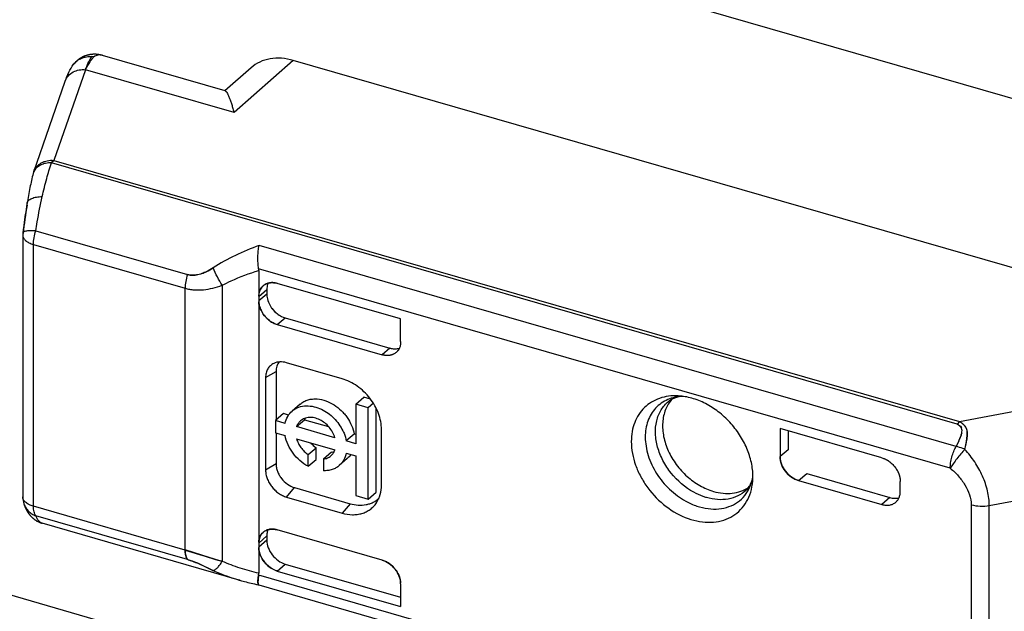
# Model space of a CAD drawing. Header units: millimetres. Extents: x 0 to 210, y 0 to 297.
# Tile 28 of 52: x 55.789 to 56.71, y 244.994 to 245.548. Entities that reach past the tile are written whole.
import ezdxf

# ---------------------------------------------------------------- set-up
doc = ezdxf.new("R2010")
doc.units = ezdxf.units.MM
doc.header["$LTSCALE"] = 19.36
doc.layers.get('0').update_dxf_attribs({"linetype": 'CONTINUOUS'})

msp = doc.modelspace()

# ---------------------------------------------------------------- linework, layer by layer
at = {"color": 7, "linetype": 'Continuous'}
for p, q in [((52.84511, 246.59268), (63.29802, 243.57518)), ((55.85808, 245.51355), (55.85802, 245.5135)), ((55.85808, 245.51355), (55.85802, 245.5135)), ((55.85802, 245.5135), (55.85808, 245.51355)), ((55.85802, 245.5135), (55.85808, 245.51355)), ((55.86627, 245.51491), (55.86619, 245.51493)), ((55.86627, 245.51491), (55.86619, 245.51493)), ((55.86635, 245.51489), (55.86627, 245.51491)), ((55.85018, 245.50178), (55.85011, 245.5016)), ((55.85023, 245.50189), (55.85018, 245.50178)), ((55.8502, 245.5018), (55.85023, 245.50189)), ((55.9649, 245.31319), (55.96965, 245.31597)), ((55.96965, 245.31597), (55.9649, 245.31319)), ((56.6673, 245.16887), (56.66605, 245.16961)), ((56.66605, 245.16961), (56.66738, 245.16883)), ((56.67017, 245.16581), (56.67021, 245.1657)), ((56.66768, 245.15389), (56.6652, 245.14865)), ((56.66763, 245.15377), (56.66768, 245.15389)), ((56.66838, 245.15552), (56.66835, 245.15545)), ((56.67511, 245.15544), (56.6751, 245.15535)), ((55.94351, 245.0517), (55.96002, 245.04662)), ((55.96014, 245.0466), (55.94352, 245.05172)), ((55.94572, 245.04274), (55.94518, 245.04355)), ((55.96002, 245.04662), (55.96013, 245.04658)), ((55.96002, 245.04662), (55.96013, 245.04658)), ((55.97602, 245.04172), (55.96014, 245.0466)), ((55.95731, 245.03836), (55.95735, 245.03834)), ((55.95735, 245.03834), (55.96124, 245.03656)), ((55.96951, 245.03267), (55.95735, 245.03833)), ((55.96124, 245.03656), (55.96951, 245.03267)), ((55.96965, 245.03261), (55.96951, 245.03267)), ((55.96951, 245.03267), (55.96965, 245.03261)), ((56.01232, 245.01908), (56.01245, 245.01902)), ((56.14522, 245.01993), (56.14522, 244.99869)), ((56.04652, 244.93239), (55.76939, 245.01239))]:
    msp.add_line(p, q, dxfattribs=at)
at = {"color": 6, "linetype": 'Continuous'}
for p, q in [((55.98099, 245.4818), (55.86627, 245.51491)), ((56.86281, 245.2741), (56.04474, 245.51025)), ((56.00525, 245.50346), (55.98074, 245.48187)), ((55.80175, 245.40601), (55.83127, 245.49092)), ((55.81836, 245.41432), (55.81944, 245.41559)), ((55.79387, 245.36608), (55.79352, 245.36362)), ((55.79423, 245.36852), (55.79387, 245.36608)), ((55.79461, 245.37094), (55.79423, 245.36852)), ((55.79499, 245.37335), (55.79461, 245.37094)), ((55.79284, 245.35868), (55.79241, 245.35537)), ((55.79317, 245.36116), (55.79284, 245.35868)), ((55.79352, 245.36362), (55.79317, 245.36116)), ((55.79199, 245.35205), (55.79162, 245.34887)), ((55.79241, 245.35537), (55.79199, 245.35205)), ((55.79148, 245.34656), (55.79148, 245.10138)), ((56.01243, 245.31357), (56.01243, 245.02989)), ((56.14522, 245.26811), (56.02977, 245.30143)), ((56.01993, 245.29557), (56.01993, 245.29146)), ((56.03725, 245.26914), (56.13516, 245.24087)), ((56.14522, 245.24687), (56.14522, 245.26811)), ((56.02975, 245.26287), (56.12789, 245.23454)), ((56.02859, 245.21903), (56.02859, 245.17338)), ((56.09037, 245.21214), (56.03841, 245.22714)), ((56.0188, 245.21319), (56.0188, 245.12659)), ((56.10322, 245.1883), (56.11072, 245.1948)), ((56.11712, 245.19295), (56.11072, 245.1948)), ((56.05112, 245.18834), (56.04362, 245.18185)), ((56.10322, 245.1883), (56.10322, 245.15126)), ((56.11469, 245.18499), (56.10322, 245.1883)), ((56.11965, 245.18928), (56.11469, 245.18499)), ((56.11469, 245.09943), (56.11469, 245.18499)), ((56.12219, 245.10592), (56.12219, 245.18478)), ((56.03559, 245.17944), (56.02809, 245.17295)), ((56.02809, 245.17295), (56.02809, 245.16147)), ((56.03706, 245.17035), (56.02809, 245.17295)), ((56.04029, 245.17808), (56.03559, 245.17944)), ((56.04782, 245.16725), (56.05532, 245.17374)), ((56.05532, 245.17374), (56.07777, 245.16726)), ((56.08359, 245.15692), (56.04782, 245.16725)), ((56.09111, 245.16343), (56.09114, 245.16337)), ((56.1273, 245.11259), (56.1273, 245.16455)), ((56.50029, 245.16561), (56.50029, 245.13915)), ((56.59555, 245.13811), (56.50029, 245.16561)), ((56.50802, 245.16337), (56.50802, 245.14558)), ((56.02809, 245.16147), (56.03706, 245.15888)), ((56.02859, 245.16133), (56.02859, 245.13242)), ((56.04782, 245.15577), (56.08359, 245.14545)), ((56.10185, 245.16031), (56.09435, 245.15382)), ((56.10322, 245.15126), (56.09435, 245.15382)), ((56.10322, 245.15992), (56.10185, 245.16031)), ((56.05854, 245.14106), (56.06604, 245.14755)), ((56.06604, 245.1366), (56.06604, 245.14755)), ((56.05854, 245.1301), (56.05854, 245.14106)), ((56.05854, 245.1301), (56.06604, 245.1366)), ((56.08037, 245.14341), (56.07287, 245.13692)), ((56.07287, 245.13692), (56.07287, 245.12596)), ((56.08037, 245.14341), (56.08298, 245.14398)), ((56.09529, 245.13735), (56.08779, 245.13085)), ((56.09435, 245.14234), (56.10322, 245.13978)), ((56.10322, 245.13978), (56.10322, 245.10274)), ((56.51761, 245.11683), (56.59555, 245.09433)), ((56.52534, 245.12326), (56.60305, 245.10082)), ((56.04591, 245.1101), (56.09787, 245.0951)), ((56.61287, 245.10665), (56.61287, 245.11578)), ((56.03841, 245.10132), (56.09037, 245.08632)), ((56.10322, 245.10274), (56.11469, 245.09943)), ((56.11469, 245.09943), (56.12219, 245.10592)), ((55.99394, 245.0236), (55.80968, 245.0768)), ((56.12789, 245.04226), (56.02975, 245.07059)), ((56.01648, 245.06823), (56.01681, 245.06852)), ((56.01993, 245.06499), (56.01993, 245.06088)), ((56.03725, 245.03856), (56.14522, 245.00739)), ((56.0123, 245.02833), (56.01243, 245.02989)), ((56.02975, 245.03202), (56.14522, 244.99869)), ((55.99468, 245.02339), (55.99402, 245.02358)), ((55.99468, 245.02339), (55.99531, 245.02321)), ((56.01245, 245.01902), (56.66409, 244.83091))]:
    msp.add_line(p, q, dxfattribs=at)
at = {"color": 9, "linetype": 'Continuous'}
for p, q in [((55.83913, 245.50664), (55.83918, 245.50671)), ((56.04474, 245.51025), (55.98931, 245.46141)), ((55.85009, 245.5016), (55.82055, 245.41667)), ((55.98931, 245.46141), (55.85013, 245.50159)), ((56.66605, 245.16961), (55.81836, 245.41432)), ((55.81944, 245.41559), (55.82055, 245.41667)), ((55.82055, 245.41667), (56.66824, 245.17196)), ((55.79553, 245.37483), (55.7955, 245.37643)), ((55.80371, 245.35072), (55.94571, 245.30972)), ((55.80148, 245.09271), (55.80148, 245.3379)), ((55.80148, 245.3379), (55.9435, 245.29691)), ((56.6652, 245.14865), (56.01273, 245.33701)), ((56.65964, 245.12833), (56.0123, 245.3152)), ((55.9435, 245.05172), (55.9435, 245.29691)), ((55.97821, 245.29969), (55.97821, 245.04107)), ((56.01243, 245.28912), (56.01993, 245.29557)), ((56.01323, 245.29421), (56.01326, 245.29419)), ((56.01993, 245.29146), (56.01243, 245.28519)), ((56.02975, 245.26287), (56.03725, 245.26914)), ((56.13516, 245.24087), (56.12789, 245.23454)), ((56.0188, 245.21319), (56.02859, 245.21903)), ((56.66824, 245.17196), (56.76669, 245.19046)), ((56.66824, 245.17196), (56.66605, 245.16961)), ((56.50802, 245.14558), (56.50029, 245.13915)), ((56.02859, 245.13242), (56.0188, 245.12659)), ((56.51761, 245.11683), (56.52534, 245.12326)), ((56.03841, 245.10132), (56.04591, 245.1101)), ((56.69619, 245.09338), (56.78715, 245.11049)), ((56.60305, 245.10082), (56.59555, 245.09433)), ((55.9435, 245.0517), (55.80148, 245.09271)), ((56.09787, 245.0951), (56.09037, 245.08632)), ((56.67935, 245.09412), (56.67935, 244.86429)), ((56.69619, 244.86355), (56.69619, 245.09338)), ((55.94572, 245.04274), (55.8037, 245.08374)), ((55.80968, 245.0768), (55.80964, 245.07681)), ((56.01243, 245.05826), (56.01993, 245.06499)), ((56.01993, 245.06088), (56.01243, 245.05434)), ((56.02975, 245.03202), (56.03725, 245.03856)), ((56.0123, 245.02833), (56.65964, 244.84146)), ((55.99394, 245.0236), (55.99402, 245.02358)), ((55.99531, 245.02321), (55.99536, 245.0232)), ((55.99531, 245.02321), (55.99536, 245.0232))]:
    msp.add_line(p, q, dxfattribs=at)
at = {"color": 6, "linetype": 'Continuous'}
for points in [[(55.86619, 245.51493), (55.86579, 245.51505), (55.8654, 245.51515), (55.86501, 245.51525), (55.86462, 245.51534), (55.86423, 245.51542), (55.86385, 245.5155), (55.86347, 245.51557), (55.86308, 245.51564), (55.8627, 245.5157), (55.86232, 245.51576), (55.86195, 245.51581), (55.86157, 245.51586), (55.86119, 245.51589), (55.86082, 245.51593), (55.86045, 245.51596), (55.86008, 245.51598), (55.85971, 245.516), (55.85935, 245.51601), (55.85898, 245.51602), (55.85862, 245.51603), (55.85826, 245.51603), (55.8579, 245.51602), (55.85754, 245.51601), (55.85718, 245.51599), (55.85683, 245.51597), (55.85647, 245.51594), (55.85612, 245.51591), (55.85577, 245.51588), (55.85542, 245.51584), (55.85507, 245.51579), (55.85473, 245.51574), (55.85438, 245.51569), (55.85404, 245.51563), (55.8537, 245.51557), (55.85336, 245.5155), (55.85302, 245.51543), (55.85268, 245.51535), (55.85235, 245.51527), (55.85201, 245.51518), (55.85168, 245.51509), (55.85135, 245.51499), (55.85103, 245.5149), (55.8507, 245.51479), (55.85038, 245.51468), (55.85006, 245.51457), (55.84974, 245.51445), (55.84942, 245.51433), (55.8491, 245.51421), (55.84879, 245.51408), (55.84848, 245.51394), (55.84817, 245.5138), (55.84786, 245.51366), (55.84756, 245.51351), (55.84726, 245.51336), (55.84696, 245.51321), (55.84666, 245.51305), (55.84636, 245.51289), (55.84607, 245.51272), (55.84578, 245.51255), (55.84549, 245.51237), (55.84521, 245.51219), (55.84492, 245.51201), (55.84464, 245.51182), (55.84437, 245.51163), (55.84409, 245.51144), (55.84382, 245.51124), (55.84355, 245.51103), (55.84329, 245.51083), (55.84302, 245.51062), (55.84276, 245.5104), (55.8425, 245.51019), (55.84225, 245.50996), (55.842, 245.50974), (55.84175, 245.50951), (55.8415, 245.50928), (55.84126, 245.50904), (55.84102, 245.5088), (55.84079, 245.50856), (55.84055, 245.50831), (55.84032, 245.50806), (55.8401, 245.50781), (55.83987, 245.50755), (55.83965, 245.50729), (55.83944, 245.50703), (55.83922, 245.50676)], [(55.7955, 245.37643), (55.79538, 245.37575), (55.79499, 245.37335)], [(55.79253, 245.09497), (55.79266, 245.09461), (55.79281, 245.09419), (55.79296, 245.09377), (55.79311, 245.09336), (55.79326, 245.09297), (55.79342, 245.09258), (55.79357, 245.09221), (55.79372, 245.09184), (55.79388, 245.09149), (55.79403, 245.09114), (55.79419, 245.0908), (55.79435, 245.09047), (55.7945, 245.09015), (55.79466, 245.08983), (55.79482, 245.08952), (55.79498, 245.08922), (55.79514, 245.08892), (55.7953, 245.08862), (55.79547, 245.08833), (55.79564, 245.08804), (55.79581, 245.08775), (55.79599, 245.08747), (55.79616, 245.08719), (55.79634, 245.08691), (55.79653, 245.08663), (55.79671, 245.08636), (55.7969, 245.08609), (55.79709, 245.08582), (55.79729, 245.08555), (55.79748, 245.08529), (55.79769, 245.08503), (55.79789, 245.08477), (55.79809, 245.08452), (55.7983, 245.08427), (55.79851, 245.08403), (55.79872, 245.08379), (55.79893, 245.08355), (55.79915, 245.08332), (55.79936, 245.08309), (55.79958, 245.08287), (55.7998, 245.08265), (55.80002, 245.08243), (55.80025, 245.08221), (55.80048, 245.082), (55.80071, 245.08179), (55.80094, 245.08158), (55.80118, 245.08138), (55.80142, 245.08118), (55.80166, 245.08098), (55.8019, 245.08079), (55.80215, 245.0806), (55.8024, 245.08041), (55.80265, 245.08022), (55.8029, 245.08004), (55.80316, 245.07987), (55.80342, 245.07969), (55.80368, 245.07952), (55.80394, 245.07935), (55.80421, 245.07919), (55.80448, 245.07903), (55.80475, 245.07887), (55.80502, 245.07872), (55.8053, 245.07857), (55.80558, 245.07842), (55.80586, 245.07828), (55.80614, 245.07814), (55.80643, 245.07801), (55.80671, 245.07788), (55.807, 245.07775), (55.80729, 245.07763), (55.80759, 245.07751), (55.80788, 245.07739), (55.80818, 245.07728), (55.80847, 245.07718), (55.80877, 245.07707), (55.80907, 245.07698), (55.80938, 245.07688), (55.80964, 245.07681)], [(55.99536, 245.0232), (55.99616, 245.02297), (55.99765, 245.02256), (55.99916, 245.02216), (56.00068, 245.02176), (56.00222, 245.02137), (56.00378, 245.02099), (56.00534, 245.02061), (56.00692, 245.02024), (56.00852, 245.01988), (56.01013, 245.01953), (56.01175, 245.01918), (56.01237, 245.01905)]]:
    msp.add_lwpolyline(points, dxfattribs=at)
at = {"color": 7, "linetype": 'Continuous'}
for centre, radius, start, end in [((55.86777, 245.50466), 0.01496, 142.11589, 143.10829), ((55.86347, 245.50734), 0.00822, 127.50544, 130.94935), ((55.86254, 245.50199), 0.01345, 74.2275, 74.75315), ((55.86245, 245.50183), 0.01363, 74.07218, 74.55131), ((55.9257, 245.46446), 0.08424, 153.70046, 153.8286), ((55.88328, 245.48683), 0.03631, 155.63996, 155.98828), ((55.95153, 245.46637), 0.10734, 160.72489, 160.84333), ((55.78232, 245.52763), 0.07261, 339.14854, 339.77776), ((55.87927, 245.48865), 0.03191, 154.9671, 155.64579), ((55.94716, 245.4679), 0.10271, 160.3004, 160.67525), ((55.92406, 245.46527), 0.08242, 153.41705, 153.61433), ((56.02441, 245.28305), 0.01915, 74.52781, 75.24142), ((56.02435, 245.28285), 0.01935, 73.8193, 74.52784), ((56.02417, 245.29024), 0.01168, 130.14264, 139.2953), ((56.0241, 245.29066), 0.01135, 130.72039, 140.63226), ((56.02456, 245.28979), 0.01227, 129.19312, 130.19879), ((56.03717, 245.29556), 0.01724, 179.1934, 179.95871), ((56.02967, 245.28911), 0.01724, 179.19344, 179.95875), ((56.03019, 245.28513), 0.01776, 179.79958, 182.42094), ((56.03062, 245.28515), 0.01819, 182.41311, 183.04923), ((56.03077, 245.28516), 0.01834, 183.04902, 183.52681), ((56.04011, 245.29146), 0.02018, 180.00626, 182.18417), ((56.03784, 245.2914), 0.01791, 179.80869, 183.54332), ((56.03981, 245.29146), 0.01988, 182.19655, 182.92254), ((56.04283, 245.28887), 0.02051, 247.88297, 254.20593), ((56.04349, 245.2908), 0.02254, 248.62946, 253.92158), ((56.03598, 245.2845), 0.02251, 248.16665, 253.92525), ((56.03558, 245.28325), 0.0212, 247.90676, 248.29679), ((56.03522, 245.28227), 0.02016, 248.235, 254.25614), ((56.14137, 245.2624), 0.0224, 253.91132, 254.57778), ((56.14042, 245.25888), 0.01876, 253.71578, 257.37506), ((56.14108, 245.26134), 0.0213, 254.57776, 255.2691), ((56.1409, 245.26067), 0.02061, 255.27103, 255.97522), ((56.65773, 245.15278), 0.02187, 60.46572, 61.26145), ((56.66016, 245.15809), 0.01293, 55.63753, 56.45824), ((56.65821, 245.15363), 0.0209, 59.64717, 60.46573), ((56.65855, 245.15422), 0.02021, 58.81369, 59.6456), ((56.65878, 245.15459), 0.01978, 57.97869, 58.81366), ((56.65903, 245.15499), 0.01931, 57.14232, 57.9791), ((56.65931, 245.15542), 0.01879, 56.29243, 57.14232), ((56.66383, 245.16273), 0.00706, 29.78092, 30.90616), ((56.66545, 245.16363), 0.0052, 27.12918, 30.92071), ((56.66402, 245.16284), 0.00684, 28.58872, 29.78109), ((56.66619, 245.16402), 0.00437, 24.20727, 28.62109), ((56.66586, 245.16385), 0.00474, 23.09167, 27.07958), ((56.63106, 245.13141), 0.05576, 40.42112, 41.09575), ((56.66372, 245.16047), 0.01205, 36.27578, 39.02409), ((56.66401, 245.16068), 0.0117, 35.23818, 36.26665), ((56.59616, 245.18462), 0.07784, 332.48504, 336.65319), ((56.59631, 245.18454), 0.07767, 336.75652, 338.06932), ((56.59211, 245.1873), 0.08263, 336.14875, 337.32798), ((56.65685, 245.16447), 0.01387, 346.49495, 347.38627), ((56.65181, 245.16562), 0.01904, 346.66574, 347.21041), ((56.65994, 245.16377), 0.0107, 347.21484, 348.15005), ((56.66018, 245.16372), 0.01046, 348.14998, 349.11631), ((56.59846, 245.16442), 0.07717, 346.1663, 353.0113), ((56.59609, 245.16468), 0.07956, 353.03488, 353.26786), ((56.66481, 245.16142), 0.01068, 4.6642, 5.53167), ((56.66324, 245.16129), 0.01226, 3.542, 4.49543), ((56.60429, 245.0623), 0.08616, 49.62427, 50.0286), ((56.02432, 245.05928), 0.01191, 130.33921, 132.37622), ((56.03676, 245.06505), 0.01683, 177.11692, 180.22244), ((56.03884, 245.06501), 0.01891, 177.78045, 178.53473), ((56.03964, 245.065), 0.01971, 178.53807, 179.27572), ((56.04108, 245.06498), 0.02116, 179.27573, 179.97583), ((56.02908, 245.05834), 0.01666, 177.6431, 178.34562), ((56.02928, 245.05833), 0.01685, 178.34586, 179.16473), ((56.02952, 245.05833), 0.01709, 179.16528, 180.21182), ((56.02983, 245.05435), 0.0174, 180.04273, 180.80282), ((56.02893, 245.05834), 0.0165, 177.10473, 177.64284), ((55.95267, 245.04785), 0.00864, 206.93471, 207.92597), ((55.95239, 245.04771), 0.00833, 207.9259, 208.94177), ((55.95213, 245.04756), 0.00803, 208.94172, 209.98283), ((56.36695, 246.34826), 1.36377, 252.64424, 253.33775), ((55.92705, 244.97941), 0.06603, 73.11808, 73.57778), ((55.92957, 244.98606), 0.05894, 73.61712, 74.10213), ((56.24865, 245.95695), 0.95497, 253.40538, 253.54919), ((56.10642, 245.47635), 0.45376, 253.29918, 253.58847), ((56.11927, 245.01739), 0.02646, 34.89699, 37.90693), ((56.10923, 245.01227), 0.09825, 170.72191, 170.84983), ((56.11121, 245.01195), 0.10025, 170.59616, 170.72193), ((56.03523, 245.05089), 0.01965, 253.11818, 253.81842), ((56.11943, 245.0175), 0.02626, 34.44979, 34.89396), ((56.12731, 245.01996), 0.01791, 2.12918, 2.87825), ((56.12748, 245.01996), 0.01774, 1.55946, 2.12889), ((56.12765, 245.01997), 0.01757, 0.79045, 1.55977), ((56.12787, 245.01997), 0.01735, 359.8485, 0.79081)]:
    msp.add_arc(centre, radius, start, end, dxfattribs=at)
at = {"color": 9, "linetype": 'Continuous'}
for centre, radius, start, end in [((55.85419, 245.49372), 0.0202, 78.91222, 84.97023), ((55.85378, 245.49529), 0.01854, 142.2226, 142.75465), ((55.86757, 245.49214), 0.02149, 127.79886, 128.35566), ((55.81146, 245.40175), 0.01054, 161.06159, 165.70443), ((55.81157, 245.40172), 0.01065, 156.88336, 161.05683), ((55.81538, 245.40125), 0.01444, 160.36196, 161.26707), ((55.81165, 245.40168), 0.01074, 155.84891, 156.88653), ((56.31907, 245.28746), 0.53078, 170.52593, 173.41786), ((55.80911, 245.10056), 0.01749, 198.42084, 199.22834), ((56.04833, 245.21171), 0.19581, 253.89845, 254.28941)]:
    msp.add_arc(centre, radius, start, end, dxfattribs=at)
at = {"color": 6, "linetype": 'Continuous'}
for centre, radius, start, end in [((55.80314, 245.41108), 0.19285, 15.12701, 15.29611), ((55.82064, 245.39942), 0.02, 160.81683, 165.72761), ((55.8115, 245.34656), 0.02002, 173.39719, 179.99727), ((56.00155, 245.31356), 0.01088, 0.01143, 8.63312), ((56.06862, 245.16906), 0.0141, 154.11621, 160.58056), ((56.08213, 245.1705), 0.02803, 221.48474, 234.95406), ((56.42047, 245.12045), 0.05445, 354.92799, 0.04791), ((56.42313, 245.12022), 0.05177, 352.26737, 354.91998), ((55.81161, 245.10139), 0.02013, 180.01173, 198.56291)]:
    msp.add_arc(centre, radius, start, end, dxfattribs=at)
at = {"color": 9, "linetype": 'Continuous'}
for points, knots in [([(55.83918, 245.50671), (55.84015, 245.50794), (55.84241, 245.51017), (55.84653, 245.51257), (55.85115, 245.51389), (55.85437, 245.51399), (55.85596, 245.51385)], [0, 0, 0, 0, 0.247619, 0.496349, 0.747021, 1, 1, 1, 1]), ([(55.83127, 245.49092), (55.8319, 245.49275), (55.83394, 245.49616), (55.83866, 245.49974), (55.84424, 245.5016), (55.84816, 245.50176), (55.85009, 245.5016)], [0, 0, 0, 0, 0.249527, 0.499383, 0.749583, 1, 1, 1, 1]), ([(55.80178, 245.4061), (55.80239, 245.4078), (55.8043, 245.41105), (55.8088, 245.41462), (55.81442, 245.41664), (55.8185, 245.41684), (55.82055, 245.41667)], [0, 0, 0, 0, 0.23441, 0.477143, 0.732643, 1, 1, 1, 1]), ([(55.81836, 245.41432), (55.81654, 245.41437), (55.813, 245.41411), (55.80814, 245.41252), (55.80422, 245.40986), (55.80244, 245.40738), (55.80185, 245.40608)], [0, 0, 0, 0, 0.280721, 0.54183, 0.780168, 1, 1, 1, 1]), ([(55.7955, 245.37643), (55.79557, 245.37689), (55.7959, 245.37782), (55.79684, 245.37906), (55.79819, 245.38015), (55.80063, 245.38144), (55.80453, 245.38249), (55.80787, 245.38274), (55.80968, 245.38275)], [0, 0, 0, 0, 0.08452, 0.175739, 0.278537, 0.395497, 0.672822, 1, 1, 1, 1]), ([(55.80371, 245.35072), (55.80415, 245.35349), (55.80592, 245.3642), (55.80797, 245.37488), (55.80968, 245.38275)], [0, 0, 0, 0, 0.258426, 1, 1, 1, 1]), ([(55.80371, 245.35072), (55.8029, 245.35074), (55.80132, 245.35078), (55.79904, 245.35075), (55.79696, 245.35064), (55.79517, 245.35045), (55.79369, 245.35017), (55.7925, 245.34981), (55.79166, 245.34929), (55.79162, 245.34887)], [0, 0, 0, 0, 0.192991, 0.37653, 0.544092, 0.689683, 0.808684, 0.898732, 1, 1, 1, 1]), ([(55.80148, 245.3379), (55.80148, 245.34), (55.80192, 245.34435), (55.803, 245.34858), (55.80371, 245.35072)], [0, 0, 0, 0, 0.482659, 1, 1, 1, 1]), ([(55.79148, 245.34656), (55.79148, 245.34613), (55.7916, 245.34522), (55.79214, 245.34392), (55.793, 245.34267), (55.79465, 245.34103), (55.79748, 245.33927), (55.80006, 245.33831), (55.80148, 245.3379)], [0, 0, 0, 0, 0.093548, 0.191666, 0.298055, 0.41515, 0.684731, 1, 1, 1, 1]), ([(56.01273, 245.33701), (56.0052, 245.33425), (55.99041, 245.32804), (55.97637, 245.32028), (55.96965, 245.31597)], [0, 0, 0, 0, 0.501209, 1, 1, 1, 1]), ([(55.97821, 245.29969), (55.97657, 245.3022), (55.97349, 245.30753), (55.97084, 245.31308), (55.96965, 245.31597)], [0, 0, 0, 0, 0.490002, 1, 1, 1, 1]), ([(55.97821, 245.29969), (55.98093, 245.3011), (55.99201, 245.3065), (56.00359, 245.31081), (56.01243, 245.31357)], [0, 0, 0, 0, 0.248752, 1, 1, 1, 1]), ([(55.94572, 245.30972), (55.94501, 245.30758), (55.94394, 245.30336), (55.9435, 245.29901), (55.9435, 245.29691)], [0, 0, 0, 0, 0.517346, 1, 1, 1, 1]), ([(55.9435, 245.29691), (55.94485, 245.29652), (55.94761, 245.29587), (55.95332, 245.29516), (55.9607, 245.29531), (55.96955, 245.29687), (55.97534, 245.29865), (55.97821, 245.29969)], [0, 0, 0, 0, 0.119178, 0.240099, 0.487124, 0.74098, 1, 1, 1, 1]), ([(56.40935, 245.19565), (56.40687, 245.19557), (56.40201, 245.19499), (56.39512, 245.1928), (56.38896, 245.18936), (56.3837, 245.18473), (56.37948, 245.17906), (56.37641, 245.17249), (56.37456, 245.16521), (56.37417, 245.16012), (56.37417, 245.15752)], [0, 0, 0, 0, 0.128453, 0.252075, 0.372526, 0.491919, 0.612524, 0.73643, 0.865258, 1, 1, 1, 1]), ([(56.41951, 245.1058), (56.4114, 245.11024), (56.4005, 245.11964), (56.39037, 245.13514), (56.38533, 245.14772), (56.38322, 245.1604), (56.3841, 245.17061), (56.38643, 245.17795), (56.3889, 245.18289), (56.39207, 245.18727), (56.39463, 245.18977), (56.396, 245.19089)], [0, 0, 0, 0, 0.272556, 0.410217, 0.543314, 0.668956, 0.785831, 0.841321, 0.895168, 0.94786, 1, 1, 1, 1]), ([(56.66738, 245.16883), (56.66805, 245.16852), (56.66927, 245.16774), (56.66998, 245.16646), (56.67017, 245.16582)], [0, 0, 0, 0, 0.526882, 1, 1, 1, 1]), ([(56.37417, 245.15752), (56.37417, 245.15172), (56.37623, 245.13966), (56.38283, 245.12576), (56.39025, 245.11551), (56.39891, 245.1062), (56.40664, 245.10047), (56.41215, 245.09745)], [0, 0, 0, 0, 0.234747, 0.486464, 0.616005, 0.745865, 1, 1, 1, 1]), ([(56.65964, 245.12833), (56.65964, 245.13002), (56.65993, 245.13355), (56.66104, 245.1388), (56.66277, 245.14392), (56.66433, 245.14715), (56.6652, 245.14865)], [0, 0, 0, 0, 0.239315, 0.496283, 0.755168, 1, 1, 1, 1]), ([(56.6734, 245.14597), (56.6721, 245.14461), (56.66953, 245.14173), (56.66587, 245.13726), (56.66253, 245.13277), (56.66052, 245.12977), (56.65964, 245.12833)], [0, 0, 0, 0, 0.251183, 0.516749, 0.773735, 1, 1, 1, 1]), ([(56.6734, 245.14597), (56.67273, 245.14627), (56.67007, 245.14739), (56.6673, 245.14824), (56.6652, 245.14865)], [0, 0, 0, 0, 0.25601, 1, 1, 1, 1]), ([(56.69619, 245.09338), (56.69616, 245.09562), (56.69584, 245.1002), (56.69418, 245.10955), (56.69015, 245.12124), (56.68289, 245.13433), (56.67673, 245.14227), (56.6734, 245.14597)], [0, 0, 0, 0, 0.114824, 0.235088, 0.48661, 0.744635, 1, 1, 1, 1]), ([(56.41215, 245.09745), (56.41546, 245.09564), (56.42222, 245.09262), (56.43273, 245.09012), (56.44296, 245.08986), (56.45247, 245.09189), (56.46084, 245.09617), (56.46764, 245.10253), (56.47253, 245.11063), (56.47434, 245.11676), (56.47491, 245.11995)], [0, 0, 0, 0, 0.14335, 0.279352, 0.407483, 0.528577, 0.644906, 0.759858, 0.877174, 1, 1, 1, 1]), ([(56.4683, 245.10742), (56.46606, 245.10537), (56.46086, 245.10188), (56.45173, 245.09901), (56.44168, 245.09856), (56.43491, 245.09981), (56.43153, 245.10079)], [0, 0, 0, 0, 0.233352, 0.474201, 0.728773, 1, 1, 1, 1]), ([(55.80148, 245.09271), (55.80006, 245.09312), (55.79804, 245.09388), (55.79564, 245.09523), (55.79418, 245.0963), (55.793, 245.09747), (55.79214, 245.09873), (55.79161, 245.10004), (55.79148, 245.10094), (55.79148, 245.10138)], [0, 0, 0, 0, 0.3154, 0.456248, 0.58473, 0.701684, 0.808907, 0.90721, 1, 1, 1, 1]), ([(56.43153, 245.10079), (56.43051, 245.10109), (56.42637, 245.10241), (56.42239, 245.10422), (56.41951, 245.1058)], [0, 0, 0, 0, 0.244532, 1, 1, 1, 1]), ([(55.79259, 245.0948), (55.79303, 245.09355), (55.7942, 245.09112), (55.79674, 245.08796), (55.79995, 245.08542), (55.80242, 245.08421), (55.8037, 245.08374)], [0, 0, 0, 0, 0.246509, 0.494621, 0.745556, 1, 1, 1, 1]), ([(55.8037, 245.08374), (55.80332, 245.08423), (55.80265, 245.08542), (55.80169, 245.08841), (55.80148, 245.09094), (55.80148, 245.09271)], [0, 0, 0, 0, 0.199741, 0.433253, 1, 1, 1, 1]), ([(56.67935, 245.09412), (56.68203, 245.09335), (56.68768, 245.09252), (56.69337, 245.09287), (56.69619, 245.09338)], [0, 0, 0, 0, 0.492829, 1, 1, 1, 1]), ([(55.80964, 245.07681), (55.80907, 245.07697), (55.8079, 245.07758), (55.80637, 245.07907), (55.80493, 245.08117), (55.80411, 245.08282), (55.8037, 245.08374)], [0, 0, 0, 0, 0.189059, 0.411047, 0.678988, 1, 1, 1, 1]), ([(55.96965, 245.03261), (55.9703, 245.03268), (55.97133, 245.03317), (55.97261, 245.03412), (55.97417, 245.03556), (55.9761, 245.03787), (55.97751, 245.03995), (55.97821, 245.04107)], [0, 0, 0, 0, 0.160507, 0.266266, 0.388788, 0.676308, 1, 1, 1, 1]), ([(56.01243, 245.02989), (56.00653, 245.03126), (55.99493, 245.03443), (55.98366, 245.03866), (55.97821, 245.04107)], [0, 0, 0, 0, 0.503847, 1, 1, 1, 1]), ([(55.96965, 245.03261), (55.97159, 245.0317), (55.9795, 245.02823), (55.9877, 245.02541), (55.99394, 245.0236)], [0, 0, 0, 0, 0.247838, 1, 1, 1, 1])]:
    msp.add_open_spline(points, degree=3, knots=knots, dxfattribs=at)
at = {"color": 7, "linetype": 'Continuous'}
for points, knots in [([(55.85802, 245.5135), (55.85737, 245.51289), (55.85605, 245.51143), (55.85333, 245.50773), (55.85153, 245.50449), (55.85036, 245.50215)], [0, 0, 0, 0, 0.195703, 0.427593, 1, 1, 1, 1]), ([(55.85036, 245.50215), (55.85066, 245.5028), (55.8513, 245.50403), (55.85254, 245.50634), (55.85409, 245.50887), (55.85599, 245.51146), (55.85734, 245.5129), (55.85802, 245.5135)], [0, 0, 0, 0, 0.155905, 0.303039, 0.57042, 0.80227, 1, 1, 1, 1]), ([(55.85596, 245.51385), (55.85547, 245.51321), (55.85449, 245.51173), (55.85313, 245.50915), (55.85203, 245.50664), (55.85113, 245.50438), (55.85069, 245.50316), (55.85046, 245.50253)], [0, 0, 0, 0, 0.191066, 0.421257, 0.691029, 0.840666, 1, 1, 1, 1]), ([(55.86607, 245.51497), (55.86465, 245.51535), (55.86243, 245.51558), (55.85972, 245.51473), (55.85858, 245.51399), (55.85808, 245.51355)], [0, 0, 0, 0, 0.523845, 0.762424, 1, 1, 1, 1]), ([(55.94571, 245.30972), (55.94727, 245.30932), (55.95053, 245.30892), (55.95546, 245.3095), (55.96028, 245.31099), (55.96338, 245.3124), (55.9649, 245.31319)], [0, 0, 0, 0, 0.24176, 0.488791, 0.741813, 1, 1, 1, 1]), ([(55.9649, 245.31319), (55.96338, 245.31239), (55.96029, 245.31095), (55.95546, 245.30942), (55.95053, 245.30883), (55.94726, 245.30927), (55.94572, 245.30972)], [0, 0, 0, 0, 0.258393, 0.511575, 0.758588, 1, 1, 1, 1]), ([(56.01669, 245.29927), (56.01736, 245.29984), (56.01886, 245.30085), (56.02055, 245.30149), (56.02143, 245.30172)], [0, 0, 0, 0, 0.494293, 1, 1, 1, 1]), ([(56.02143, 245.30172), (56.021, 245.3016), (56.01934, 245.30104), (56.01781, 245.30013), (56.0168, 245.29931)], [0, 0, 0, 0, 0.255151, 1, 1, 1, 1]), ([(56.02117, 245.30165), (56.02097, 245.30121), (56.02025, 245.29934), (56.01995, 245.29732), (56.01993, 245.2958)], [0, 0, 0, 0, 0.241383, 1, 1, 1, 1]), ([(56.02975, 245.30144), (56.02835, 245.30184), (56.02557, 245.30236), (56.02273, 245.30208), (56.02143, 245.30172)], [0, 0, 0, 0, 0.518892, 1, 1, 1, 1]), ([(56.02143, 245.30172), (56.02266, 245.30204), (56.02533, 245.30232), (56.02797, 245.30191), (56.02929, 245.30157)], [0, 0, 0, 0, 0.483042, 1, 1, 1, 1]), ([(56.01243, 245.28935), (56.01245, 245.29092), (56.01291, 245.29398), (56.01439, 245.29673), (56.01532, 245.29787)], [0, 0, 0, 0, 0.517817, 1, 1, 1, 1]), ([(56.01531, 245.29786), (56.01483, 245.29729), (56.01396, 245.29605), (56.01272, 245.29316), (56.01243, 245.29074), (56.01243, 245.28912)], [0, 0, 0, 0, 0.237369, 0.481811, 1, 1, 1, 1]), ([(56.01243, 245.28519), (56.01243, 245.2837), (56.01278, 245.2806), (56.01384, 245.27767), (56.01453, 245.27623)], [0, 0, 0, 0, 0.484711, 1, 1, 1, 1]), ([(56.01453, 245.27624), (56.01423, 245.27687), (56.01319, 245.27936), (56.01258, 245.28203), (56.01246, 245.28403)], [0, 0, 0, 0, 0.259218, 1, 1, 1, 1]), ([(56.01996, 245.2903), (56.02, 245.28965), (56.02031, 245.28697), (56.02116, 245.28437), (56.02202, 245.28252)], [0, 0, 0, 0, 0.24114, 1, 1, 1, 1]), ([(56.02202, 245.28252), (56.02241, 245.28169), (56.02416, 245.27844), (56.02661, 245.27557), (56.02873, 245.27378)], [0, 0, 0, 0, 0.24798, 1, 1, 1, 1]), ([(56.02203, 245.28251), (56.02282, 245.28085), (56.02481, 245.27772), (56.02733, 245.27499), (56.02873, 245.27378)], [0, 0, 0, 0, 0.497806, 1, 1, 1, 1]), ([(56.02123, 245.26751), (56.02052, 245.26811), (56.01784, 245.27064), (56.0157, 245.27374), (56.01453, 245.27624)], [0, 0, 0, 0, 0.251384, 1, 1, 1, 1]), ([(56.01453, 245.27623), (56.01533, 245.27458), (56.01732, 245.27145), (56.01983, 245.26872), (56.02123, 245.26751)], [0, 0, 0, 0, 0.497813, 1, 1, 1, 1]), ([(56.02873, 245.27378), (56.02922, 245.27337), (56.03118, 245.27182), (56.03339, 245.27057), (56.03511, 245.26987)], [0, 0, 0, 0, 0.255796, 1, 1, 1, 1]), ([(56.02123, 245.26751), (56.02219, 245.26668), (56.02422, 245.26519), (56.02647, 245.26406), (56.02761, 245.2636)], [0, 0, 0, 0, 0.50864, 1, 1, 1, 1]), ([(56.02761, 245.2636), (56.02704, 245.26383), (56.02477, 245.26487), (56.02267, 245.26629), (56.02123, 245.26751)], [0, 0, 0, 0, 0.244195, 1, 1, 1, 1]), ([(56.13632, 245.24057), (56.13759, 245.24029), (56.14019, 245.23999), (56.1428, 245.24037), (56.14404, 245.24075)], [0, 0, 0, 0, 0.500266, 1, 1, 1, 1]), ([(56.67309, 245.16806), (56.67275, 245.16845), (56.67206, 245.16921), (56.6705, 245.17059), (56.66917, 245.17145), (56.66824, 245.17196)], [0, 0, 0, 0, 0.244614, 0.49166, 1, 1, 1, 1]), ([(56.66738, 245.16883), (56.6679, 245.1685), (56.66885, 245.16779), (56.66959, 245.16684), (56.66988, 245.16636)], [0, 0, 0, 0, 0.51856, 1, 1, 1, 1]), ([(56.66991, 245.1663), (56.66977, 245.16654), (56.6691, 245.1675), (56.66819, 245.16826), (56.66746, 245.16876)], [0, 0, 0, 0, 0.238935, 1, 1, 1, 1]), ([(56.66974, 245.17105), (56.67005, 245.17084), (56.67128, 245.16997), (56.67238, 245.16893), (56.67309, 245.16806)], [0, 0, 0, 0, 0.255185, 1, 1, 1, 1]), ([(56.67039, 245.16144), (56.67055, 245.16216), (56.67075, 245.1636), (56.67049, 245.16506), (56.67022, 245.1657)], [0, 0, 0, 0, 0.511818, 1, 1, 1, 1]), ([(56.67511, 245.15544), (56.67524, 245.15654), (56.67545, 245.15844), (56.67556, 245.16111), (56.67539, 245.16343), (56.67481, 245.16566), (56.67401, 245.16698), (56.67351, 245.16757)], [0, 0, 0, 0, 0.264696, 0.455008, 0.638517, 0.817731, 1, 1, 1, 1]), ([(56.67356, 245.16743), (56.67408, 245.1667), (56.67495, 245.16511), (56.67536, 245.16334), (56.67545, 245.16245)], [0, 0, 0, 0, 0.499623, 1, 1, 1, 1]), ([(56.66836, 245.15553), (56.66875, 245.15648), (56.66948, 245.15836), (56.67011, 245.16027), (56.67034, 245.16123)], [0, 0, 0, 0, 0.511371, 1, 1, 1, 1]), ([(56.67034, 245.16122), (56.67011, 245.16027), (56.66951, 245.15835), (56.66878, 245.15647), (56.66838, 245.15552)], [0, 0, 0, 0, 0.487929, 1, 1, 1, 1]), ([(56.6734, 245.14597), (56.67359, 245.14678), (56.67394, 245.14838), (56.67456, 245.15153), (56.67493, 245.15389), (56.67511, 245.15544)], [0, 0, 0, 0, 0.258753, 0.512002, 1, 1, 1, 1]), ([(56.67548, 245.16205), (56.67551, 245.16152), (56.67552, 245.16044), (56.67541, 245.15823), (56.67524, 245.15656), (56.67511, 245.15544)], [0, 0, 0, 0, 0.240628, 0.487506, 1, 1, 1, 1]), ([(56.50029, 245.13915), (56.50029, 245.13799), (56.5005, 245.13559), (56.50183, 245.13079), (56.50512, 245.12521), (56.50974, 245.1206), (56.51413, 245.11804), (56.51645, 245.11716), (56.51761, 245.11683)], [0, 0, 0, 0, 0.116125, 0.238217, 0.494526, 0.753817, 0.879467, 1, 1, 1, 1]), ([(56.51761, 245.11683), (56.51526, 245.11752), (56.51066, 245.11985), (56.50513, 245.12522), (56.50135, 245.13184), (56.50031, 245.13678), (56.50029, 245.13915)], [0, 0, 0, 0, 0.24597, 0.505753, 0.762394, 1, 1, 1, 1]), ([(56.65964, 245.12833), (56.66231, 245.12609), (56.66736, 245.12125), (56.67364, 245.11296), (56.67804, 245.10385), (56.6793, 245.09729), (56.67935, 245.09412)], [0, 0, 0, 0, 0.257432, 0.514907, 0.765469, 1, 1, 1, 1]), ([(56.01648, 245.06823), (56.01729, 245.06895), (56.01917, 245.07019), (56.02246, 245.07121), (56.02608, 245.07137), (56.02852, 245.07093), (56.02975, 245.07059)], [0, 0, 0, 0, 0.232608, 0.473388, 0.728308, 1, 1, 1, 1]), ([(56.02975, 245.07059), (56.02854, 245.07094), (56.02614, 245.07142), (56.02255, 245.07131), (56.01929, 245.07028), (56.01744, 245.06906), (56.01661, 245.06836)], [0, 0, 0, 0, 0.271561, 0.526338, 0.766764, 1, 1, 1, 1]), ([(56.021, 245.07072), (56.02085, 245.07035), (56.02029, 245.0688), (56.02001, 245.06715), (56.01995, 245.0659)], [0, 0, 0, 0, 0.242702, 1, 1, 1, 1]), ([(56.0163, 245.06808), (56.01566, 245.0675), (56.0145, 245.06618), (56.01282, 245.06296), (56.01243, 245.06014), (56.01243, 245.05826)], [0, 0, 0, 0, 0.237375, 0.480872, 1, 1, 1, 1]), ([(56.01245, 245.05918), (56.01254, 245.06092), (56.01309, 245.06351), (56.01477, 245.06646), (56.01587, 245.06769), (56.01648, 245.06823)], [0, 0, 0, 0, 0.515988, 0.760398, 1, 1, 1, 1]), ([(56.01243, 245.05434), (56.01243, 245.05272), (56.01286, 245.04935), (56.01412, 245.0462), (56.01493, 245.04467)], [0, 0, 0, 0, 0.483746, 1, 1, 1, 1]), ([(56.01493, 245.04467), (56.01454, 245.04543), (56.01319, 245.04841), (56.01246, 245.05169), (56.01243, 245.05411)], [0, 0, 0, 0, 0.261635, 1, 1, 1, 1]), ([(55.94497, 245.04394), (55.94443, 245.045), (55.94368, 245.04759), (55.9435, 245.05024), (55.9435, 245.0517)], [0, 0, 0, 0, 0.448479, 1, 1, 1, 1]), ([(55.94352, 245.0517), (55.94351, 245.04994), (55.94371, 245.04741), (55.94466, 245.04442), (55.94533, 245.04323), (55.94572, 245.04274)], [0, 0, 0, 0, 0.566949, 0.800458, 1, 1, 1, 1]), ([(56.01493, 245.04467), (56.01556, 245.04347), (56.01704, 245.04116), (56.0188, 245.03907), (56.01976, 245.03809)], [0, 0, 0, 0, 0.497818, 1, 1, 1, 1]), ([(56.01976, 245.03809), (56.01927, 245.03857), (56.01741, 245.04057), (56.01586, 245.04286), (56.01493, 245.04467)], [0, 0, 0, 0, 0.251622, 1, 1, 1, 1]), ([(55.9462, 245.0426), (55.94711, 245.04233), (55.95089, 245.04112), (55.95455, 245.03958), (55.95731, 245.03836)], [0, 0, 0, 0, 0.239577, 1, 1, 1, 1]), ([(55.95735, 245.03833), (55.95642, 245.03874), (55.95278, 245.04033), (55.94906, 245.04173), (55.94623, 245.04259)], [0, 0, 0, 0, 0.255589, 1, 1, 1, 1]), ([(56.01976, 245.03809), (56.02117, 245.03665), (56.02426, 245.03414), (56.02791, 245.03255), (56.02975, 245.03202)], [0, 0, 0, 0, 0.513501, 1, 1, 1, 1]), ([(56.02952, 245.03209), (56.02863, 245.03236), (56.02504, 245.03373), (56.02182, 245.03603), (56.01976, 245.03809)], [0, 0, 0, 0, 0.240486, 1, 1, 1, 1]), ([(56.14522, 245.01993), (56.14522, 245.02109), (56.14501, 245.02348), (56.14368, 245.02828), (56.14038, 245.03387), (56.13577, 245.03848), (56.13137, 245.04105), (56.12905, 245.04192), (56.12789, 245.04226)], [0, 0, 0, 0, 0.116125, 0.238216, 0.494523, 0.753815, 0.879467, 1, 1, 1, 1]), ([(56.12789, 245.04226), (56.13025, 245.04157), (56.13485, 245.03925), (56.13855, 245.03569), (56.14014, 245.03364)], [0, 0, 0, 0, 0.48655, 1, 1, 1, 1]), ([(56.01216, 245.01923), (56.01206, 245.01935), (56.01187, 245.01968), (56.01162, 245.02063), (56.01156, 245.02232), (56.01178, 245.02488), (56.01206, 245.02682), (56.01223, 245.0279)], [0, 0, 0, 0, 0.053729, 0.126017, 0.333554, 0.627268, 1, 1, 1, 1]), ([(56.0123, 245.02833), (56.01211, 245.02714), (56.0118, 245.025), (56.01162, 245.02249), (56.01169, 245.02091), (56.01181, 245.02007), (56.01199, 245.01946), (56.0122, 245.01916), (56.01232, 245.01908)], [0, 0, 0, 0, 0.385443, 0.68504, 0.79927, 0.88898, 0.954811, 1, 1, 1, 1]), ([(56.14108, 245.03236), (56.14228, 245.03061), (56.14421, 245.02693), (56.1451, 245.02284), (56.1452, 245.02086)], [0, 0, 0, 0, 0.515695, 1, 1, 1, 1])]:
    msp.add_open_spline(points, degree=3, knots=knots, dxfattribs=at)
at = {"color": 6, "linetype": 'Continuous'}
for points, knots in [([(55.83127, 245.49092), (55.83224, 245.49372), (55.83438, 245.4992), (55.83734, 245.50434), (55.83913, 245.50664)], [0, 0, 0, 0, 0.504586, 1, 1, 1, 1]), ([(56.04474, 245.51025), (56.04112, 245.5113), (56.03387, 245.51266), (56.02312, 245.51223), (56.0133, 245.50926), (56.00768, 245.5056), (56.00525, 245.50346)], [0, 0, 0, 0, 0.271053, 0.525702, 0.766708, 1, 1, 1, 1]), ([(55.98099, 245.48179), (55.98111, 245.48176), (55.98136, 245.48161), (55.9819, 245.48108), (55.98263, 245.47999), (55.98355, 245.47825), (55.98458, 245.47596), (55.98567, 245.47314), (55.98681, 245.46984), (55.988, 245.46606), (55.98877, 245.46337), (55.98916, 245.46196)], [0, 0, 0, 0, 0.016943, 0.039828, 0.105131, 0.196434, 0.31252, 0.452033, 0.613754, 0.796714, 1, 1, 1, 1]), ([(55.80968, 245.38275), (55.81098, 245.38839), (55.81361, 245.39899), (55.81673, 245.40946), (55.81836, 245.41432)], [0, 0, 0, 0, 0.530733, 1, 1, 1, 1]), ([(55.80125, 245.40436), (55.80014, 245.4), (55.79805, 245.39072), (55.79633, 245.38137), (55.7955, 245.37643)], [0, 0, 0, 0, 0.472571, 1, 1, 1, 1]), ([(56.0123, 245.3152), (56.01203, 245.317), (56.01175, 245.31977), (56.01159, 245.3235), (56.01159, 245.32635), (56.0117, 245.32918), (56.01197, 245.33274), (56.01234, 245.33534), (56.01273, 245.33701)], [0, 0, 0, 0, 0.249659, 0.380115, 0.511177, 0.640653, 0.766459, 1, 1, 1, 1]), ([(56.14522, 245.24687), (56.14522, 245.24636), (56.14519, 245.24572), (56.14511, 245.24497), (56.14506, 245.2446), (56.14504, 245.24423), (56.14492, 245.2435), (56.14468, 245.24245), (56.14429, 245.24132), (56.14391, 245.24047), (56.14359, 245.23986), (56.14324, 245.23927), (56.14291, 245.23881), (56.14266, 245.23843), (56.14241, 245.23821), (56.14218, 245.23796), (56.1419, 245.23761), (56.14151, 245.23721), (56.14118, 245.23691), (56.14101, 245.23676)], [0, 0, 0, 0, 0.134671, 0.167769, 0.200716, 0.233926, 0.266619, 0.39498, 0.520189, 0.581741, 0.642665, 0.703047, 0.762972, 0.792829, 0.822396, 0.852013, 0.881714, 0.940903, 1, 1, 1, 1]), ([(56.14101, 245.23676), (56.14061, 245.23641), (56.13974, 245.23575), (56.13867, 245.23517), (56.13792, 245.23483), (56.13753, 245.2347), (56.13716, 245.23451), (56.13663, 245.23434), (56.13596, 245.23414), (56.13484, 245.23391), (56.13337, 245.23376), (56.13204, 245.23379), (56.13113, 245.23388), (56.13067, 245.23393), (56.13021, 245.23403), (56.12959, 245.23412), (56.12882, 245.23429), (56.1282, 245.23445), (56.12789, 245.23454)], [0, 0, 0, 0, 0.116131, 0.233271, 0.262844, 0.292594, 0.322148, 0.352044, 0.412519, 0.473797, 0.599111, 0.728575, 0.761627, 0.794926, 0.82882, 0.862557, 0.930765, 1, 1, 1, 1]), ([(56.03841, 245.22714), (56.03637, 245.22773), (56.03227, 245.22831), (56.02819, 245.22737), (56.02645, 245.22653)], [0, 0, 0, 0, 0.522603, 1, 1, 1, 1]), ([(56.03157, 245.22788), (56.03059, 245.22672), (56.02904, 245.22386), (56.02859, 245.22067), (56.02859, 245.21903)], [0, 0, 0, 0, 0.481475, 1, 1, 1, 1]), ([(56.02645, 245.22653), (56.02528, 245.22596), (56.02309, 245.22448), (56.02062, 245.22132), (56.0191, 245.21745), (56.0188, 245.21464), (56.0188, 245.21319)], [0, 0, 0, 0, 0.240092, 0.481311, 0.732583, 1, 1, 1, 1]), ([(56.1273, 245.16455), (56.1273, 245.16703), (56.1268, 245.17213), (56.12465, 245.17966), (56.12124, 245.18702), (56.11663, 245.19392), (56.11106, 245.20013), (56.10468, 245.20537), (56.09778, 245.20951), (56.09284, 245.21143), (56.09037, 245.21214)], [0, 0, 0, 0, 0.116097, 0.238159, 0.364849, 0.49446, 0.624862, 0.753869, 0.879494, 1, 1, 1, 1]), ([(56.05112, 245.18834), (56.05219, 245.18927), (56.05456, 245.19089), (56.05853, 245.19249), (56.06274, 245.19326), (56.06843, 245.1933), (56.07544, 245.1917), (56.08308, 245.18783), (56.08867, 245.18338), (56.09256, 245.17924), (56.09776, 245.17255), (56.1008, 245.16585), (56.10185, 245.16031)], [0, 0, 0, 0, 0.062571, 0.125156, 0.187763, 0.250391, 0.375398, 0.50053, 0.62572, 0.688396, 0.751071, 1, 1, 1, 1]), ([(56.40505, 245.19606), (56.40203, 245.19622), (56.39608, 245.19604), (56.38754, 245.19408), (56.37983, 245.19049), (56.37321, 245.18535), (56.36787, 245.17883), (56.36397, 245.17114), (56.36162, 245.16251), (56.36112, 245.15644), (56.36112, 245.15334)], [0, 0, 0, 0, 0.130726, 0.255745, 0.376649, 0.49567, 0.615357, 0.738143, 0.86596, 1, 1, 1, 1]), ([(56.39912, 245.19296), (56.39786, 245.19154), (56.39557, 245.18843), (56.39205, 245.18131), (56.38987, 245.17092), (56.3909, 245.15761), (56.39533, 245.14414), (56.40156, 245.13359), (56.40785, 245.12589), (56.41488, 245.1189), (56.42468, 245.11175), (56.43354, 245.1079), (56.43802, 245.10661)], [0, 0, 0, 0, 0.051937, 0.105081, 0.216666, 0.337381, 0.466616, 0.601599, 0.670098, 0.738473, 0.872491, 1, 1, 1, 1]), ([(56.40959, 245.19562), (56.40688, 245.19548), (56.40302, 245.19481), (56.39858, 245.19277), (56.3968, 245.19155), (56.396, 245.19089)], [0, 0, 0, 0, 0.558006, 0.787909, 1, 1, 1, 1]), ([(56.47491, 245.12049), (56.47491, 245.12489), (56.47386, 245.13395), (56.46957, 245.14722), (56.46273, 245.15996), (56.45368, 245.17156), (56.44288, 245.18144), (56.43084, 245.18914), (56.41813, 245.19426), (56.40934, 245.19583), (56.40505, 245.19606)], [0, 0, 0, 0, 0.117906, 0.242491, 0.371937, 0.503695, 0.634895, 0.762741, 0.884919, 1, 1, 1, 1]), ([(56.03706, 245.17035), (56.03754, 245.17259), (56.03909, 245.17687), (56.04197, 245.18042), (56.04362, 245.18185)], [0, 0, 0, 0, 0.511524, 1, 1, 1, 1]), ([(56.04362, 245.18185), (56.04544, 245.18342), (56.04973, 245.18588), (56.05697, 245.18709), (56.06422, 245.18623), (56.07108, 245.18377), (56.07734, 245.18004), (56.08469, 245.17376), (56.089, 245.16775), (56.09111, 245.16343)], [0, 0, 0, 0, 0.124698, 0.249577, 0.374636, 0.499815, 0.625053, 0.750312, 1, 1, 1, 1]), ([(56.05151, 245.17275), (56.05068, 245.17203), (56.04919, 245.17034), (56.0482, 245.16831), (56.04782, 245.16725)], [0, 0, 0, 0, 0.492632, 1, 1, 1, 1]), ([(56.08359, 245.15692), (56.08254, 245.16049), (56.07969, 245.16558), (56.07431, 245.1708), (56.06965, 245.1738), (56.06469, 245.17562), (56.05977, 245.17612), (56.0552, 245.17523), (56.05259, 245.17369), (56.05151, 245.17275)], [0, 0, 0, 0, 0.26939, 0.407245, 0.541278, 0.668142, 0.786067, 0.895613, 1, 1, 1, 1]), ([(56.09114, 245.16337), (56.09152, 245.1626), (56.0929, 245.15953), (56.09388, 245.15628), (56.09435, 245.15382)], [0, 0, 0, 0, 0.256142, 1, 1, 1, 1]), ([(56.05854, 245.1301), (56.05583, 245.13157), (56.05068, 245.1352), (56.04231, 245.14424), (56.03819, 245.15293), (56.03706, 245.15888)], [0, 0, 0, 0, 0.250793, 0.507272, 1, 1, 1, 1]), ([(56.04782, 245.15577), (56.04824, 245.15433), (56.04937, 245.15147), (56.05181, 245.14752), (56.05486, 245.14395), (56.05727, 245.14195), (56.05854, 245.14106)], [0, 0, 0, 0, 0.243606, 0.494819, 0.748678, 1, 1, 1, 1]), ([(56.07991, 245.13995), (56.08074, 245.14067), (56.08223, 245.14236), (56.08322, 245.14438), (56.08359, 245.14545)], [0, 0, 0, 0, 0.492534, 1, 1, 1, 1]), ([(56.36112, 245.15334), (56.36112, 245.14587), (56.36339, 245.13434), (56.36974, 245.12013), (56.37847, 245.10636), (56.39271, 245.0918), (56.41019, 245.08199), (56.42476, 245.07814), (56.43528, 245.07737), (56.44523, 245.07871), (56.45426, 245.08215), (56.462, 245.08759), (56.46814, 245.09482), (56.47246, 245.10353), (56.47398, 245.10994), (56.47443, 245.11325)], [0, 0, 0, 0, 0.129023, 0.197828, 0.268271, 0.409523, 0.544743, 0.608286, 0.668508, 0.725604, 0.780277, 0.833681, 0.887231, 0.942313, 1, 1, 1, 1]), ([(56.07287, 245.13692), (56.07418, 245.13708), (56.07672, 245.13772), (56.07895, 245.13913), (56.07991, 245.13995)], [0, 0, 0, 0, 0.509667, 1, 1, 1, 1]), ([(56.09435, 245.14234), (56.09388, 245.14016), (56.09234, 245.13588), (56.08948, 245.13231), (56.08779, 245.13085)], [0, 0, 0, 0, 0.500299, 1, 1, 1, 1]), ([(56.59555, 245.13811), (56.59613, 245.13794), (56.59698, 245.13765), (56.5981, 245.13719), (56.5988, 245.13686), (56.59935, 245.13659), (56.59977, 245.13637), (56.60017, 245.13614), (56.60061, 245.13597), (56.601, 245.13571), (56.60155, 245.13537), (56.60248, 245.13474), (56.60376, 245.13376), (56.60569, 245.13201), (56.60743, 245.13005), (56.60896, 245.12793), (56.60982, 245.12655), (56.61044, 245.12542), (56.6108, 245.1247), (56.61106, 245.12412), (56.61122, 245.12376), (56.61135, 245.12347), (56.61142, 245.12325), (56.61148, 245.12302), (56.61157, 245.12273), (56.61172, 245.12236), (56.61191, 245.12177), (56.61213, 245.12104), (56.61236, 245.12015), (56.61273, 245.11842), (56.61287, 245.11695), (56.61287, 245.11578)], [0, 0, 0, 0, 0.059592, 0.089941, 0.12063, 0.136088, 0.151656, 0.167206, 0.182546, 0.198296, 0.214102, 0.2459, 0.310152, 0.37504, 0.505435, 0.570515, 0.635173, 0.667263, 0.699143, 0.714974, 0.730807, 0.738665, 0.746373, 0.754017, 0.761719, 0.777318, 0.792788, 0.823505, 0.853882, 0.883902, 1, 1, 1, 1]), ([(56.0188, 245.12659), (56.0188, 245.12527), (56.01906, 245.12256), (56.02021, 245.11857), (56.02202, 245.11465), (56.02446, 245.11099), (56.02742, 245.10769), (56.03081, 245.10491), (56.03448, 245.10271), (56.03709, 245.1017), (56.03841, 245.10132)], [0, 0, 0, 0, 0.116097, 0.238159, 0.364849, 0.49446, 0.624862, 0.753869, 0.879494, 1, 1, 1, 1]), ([(56.02859, 245.13242), (56.02859, 245.13126), (56.02882, 245.12887), (56.02983, 245.12534), (56.03143, 245.12188), (56.03431, 245.11758), (56.03894, 245.1131), (56.04355, 245.11078), (56.04591, 245.1101)], [0, 0, 0, 0, 0.116282, 0.238536, 0.365428, 0.495245, 0.754335, 1, 1, 1, 1]), ([(56.08779, 245.13085), (56.08681, 245.13001), (56.08468, 245.12851), (56.08103, 245.12693), (56.07705, 245.12603), (56.07428, 245.12591), (56.07287, 245.12596)], [0, 0, 0, 0, 0.240336, 0.484875, 0.737203, 1, 1, 1, 1]), ([(56.4683, 245.10742), (56.46906, 245.10811), (56.47052, 245.1097), (56.47317, 245.1138), (56.47439, 245.11752), (56.47491, 245.12018)], [0, 0, 0, 0, 0.2121, 0.442007, 1, 1, 1, 1]), ([(56.12256, 245.09585), (56.12414, 245.0982), (56.12659, 245.10365), (56.1273, 245.10956), (56.1273, 245.11259)], [0, 0, 0, 0, 0.483123, 1, 1, 1, 1]), ([(56.43802, 245.10661), (56.44095, 245.10576), (56.44681, 245.1046), (56.45554, 245.10458), (56.46369, 245.10636), (56.46858, 245.10876), (56.47079, 245.11021)], [0, 0, 0, 0, 0.269392, 0.524391, 0.766641, 1, 1, 1, 1]), ([(56.09787, 245.0951), (56.10038, 245.09438), (56.1054, 245.09344), (56.11168, 245.0938), (56.11631, 245.095), (56.12053, 245.09677), (56.12335, 245.09877), (56.12496, 245.10033)], [0, 0, 0, 0, 0.271361, 0.525599, 0.647521, 0.766655, 1, 1, 1, 1]), ([(56.60305, 245.10082), (56.6045, 245.10041), (56.60739, 245.09991), (56.61031, 245.10025), (56.61166, 245.10062)], [0, 0, 0, 0, 0.518614, 1, 1, 1, 1]), ([(56.60865, 245.09653), (56.60932, 245.09711), (56.61055, 245.09847), (56.61189, 245.10091), (56.61271, 245.10368), (56.61287, 245.10565), (56.61287, 245.10665)], [0, 0, 0, 0, 0.23739, 0.480464, 0.733627, 1, 1, 1, 1]), ([(56.09037, 245.08632), (56.0935, 245.08541), (56.09831, 245.0846), (56.10461, 245.08495), (56.10901, 245.08585), (56.11309, 245.08743), (56.11677, 245.08965), (56.11999, 245.09244), (56.12177, 245.09467), (56.12256, 245.09585)], [0, 0, 0, 0, 0.271978, 0.400609, 0.524845, 0.645504, 0.763893, 0.881534, 1, 1, 1, 1]), ([(56.59555, 245.09433), (56.59675, 245.09398), (56.59915, 245.09352), (56.60271, 245.09367), (56.60597, 245.09463), (56.60783, 245.09583), (56.60865, 245.09653)], [0, 0, 0, 0, 0.271017, 0.52564, 0.766736, 1, 1, 1, 1]), ([(56.01993, 245.06088), (56.01993, 245.0585), (56.02094, 245.05355), (56.02473, 245.04692), (56.03028, 245.04156), (56.03489, 245.03924), (56.03725, 245.03856)], [0, 0, 0, 0, 0.237995, 0.494383, 0.753915, 1, 1, 1, 1])]:
    msp.add_open_spline(points, degree=3, knots=knots, dxfattribs=at)
msp.add_open_spline([(56.09862, 245.14111), (56.09768, 245.13972), (56.09656, 245.13844), (56.09529, 245.13735)], degree=3, dxfattribs=at)

doc.saveas('drawing.dxf')
